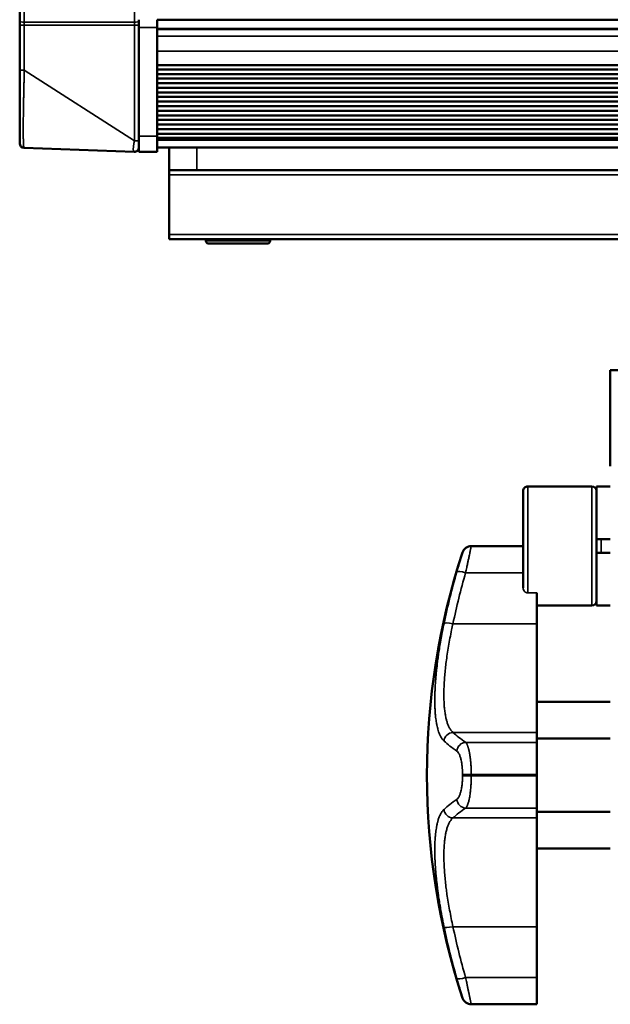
# Paper-space layout 'Sheet_1' of a CAD drawing. Header units: millimetres. Extents: x 0 to 118, y 0 to 118.
# Tile 172 of 206: x 71.81 to 74.35, y 55.11 to 59.34. Entities that reach past the tile are written whole.
import ezdxf

# ---------------------------------------------------------------- set-up
doc = ezdxf.new("R2010")
doc.units = ezdxf.units.MM
doc.layers.add('Visible (ANSI)', color=7, linetype='Continuous', lineweight=50)
doc.layers.add('Visible Narrow (ANSI)', color=7, linetype='Continuous', lineweight=35)

psp = doc.layouts.new('Sheet_1')

# ---------------------------------------------------------------- linework, layer by layer
at = {"layer": 'Visible (ANSI)'}
for p, q in [((71.81125, 61.87921), (71.81125, 59.33051)), ((71.81125, 59.31716), (71.81125, 59.33051)), ((71.81125, 59.31716), (71.81125, 59.12362)), ((72.32306, 59.30412), (72.32306, 59.33835)), ((72.32306, 59.30412), (72.32306, 58.83764)), ((72.4018, 59.33835), (72.4018, 59.30412)), ((111.04747, 59.33786), (72.4018, 59.33786)), ((72.4018, 58.83764), (72.4018, 59.30412)), ((111.04747, 59.29849), (72.4018, 59.29849)), ((111.04747, 59.29814), (72.4018, 59.29814)), ((111.04747, 59.2979), (72.4018, 59.2979)), ((111.04747, 59.29766), (72.4018, 59.29766)), ((80.70102, 59.1435), (72.4018, 59.1435)), ((72.4018, 59.12448), (80.70102, 59.12448)), ((72.4018, 59.10471), (80.70102, 59.10471)), ((72.4018, 59.08511), (80.70102, 59.08511)), ((72.4018, 59.06534), (80.70102, 59.06534)), ((72.4018, 59.04574), (80.70102, 59.04574)), ((72.4018, 59.02597), (80.70102, 59.02597)), ((72.4018, 59.00637), (80.70102, 59.00637)), ((72.4018, 58.9866), (80.70102, 58.9866)), ((72.4018, 58.967), (80.70102, 58.967)), ((72.4018, 58.94725), (80.70102, 58.94725)), ((72.4018, 58.92739), (80.70102, 58.92739)), ((72.4018, 58.90791), (80.70102, 58.90791)), ((72.4018, 58.88802), (80.70102, 58.88802)), ((72.32306, 58.77003), (72.32306, 58.83764)), ((72.4018, 58.86848), (80.70102, 58.86848)), ((72.4018, 58.84865), (80.70102, 58.84865)), ((72.4018, 58.83764), (72.4018, 58.77003)), ((72.4018, 58.83139), (80.70102, 58.83139)), ((72.4018, 58.83139), (80.70102, 58.83139)), ((71.83025, 58.78724), (72.30269, 58.77074)), ((72.4018, 58.77003), (72.32306, 58.77003)), ((72.4018, 58.78984), (80.70102, 58.78984)), ((72.45298, 58.78972), (72.4018, 58.78972)), ((72.45298, 58.78972), (72.57109, 58.78972)), ((72.45298, 58.69129), (72.45298, 58.78972)), ((76.98054, 58.78972), (72.57109, 58.78972)), ((72.57109, 58.69129), (72.45298, 58.69129)), ((72.45298, 58.67161), (72.45298, 58.69129)), ((72.45298, 58.67161), (72.45298, 58.4157)), ((76.98054, 58.69129), (72.57109, 58.69129)), ((72.45298, 58.39602), (72.45298, 58.4157)), ((76.98054, 58.39602), (72.45298, 58.39602)), ((72.61046, 58.38814), (72.61046, 58.39602)), ((72.62228, 58.37633), (72.87424, 58.37633)), ((72.88605, 58.38814), (72.88605, 58.39602)), ((74.34668, 57.42023), (74.34668, 57.83315)), ((74.34668, 57.83315), (74.46479, 57.83315)), ((73.97267, 57.31334), (73.97267, 56.89773)), ((73.99235, 57.33303), (74.26794, 57.33303)), ((74.28763, 57.10665), (74.28763, 57.33303)), ((74.28763, 57.33303), (74.34668, 57.33303)), ((74.28763, 57.10665), (74.28763, 57.04759)), ((74.34668, 57.10665), (74.28763, 57.10665)), ((73.74977, 57.07712), (73.97267, 57.07712)), ((74.28763, 57.04759), (74.34668, 57.04759)), ((74.28763, 56.82121), (74.28763, 57.04759)), ((74.03172, 56.74367), (74.03172, 56.87578)), ((74.03172, 56.82121), (74.26794, 56.82121)), ((74.28763, 56.82121), (74.34668, 56.82121)), ((74.03172, 56.27646), (74.03172, 56.74367)), ((74.34668, 56.40783), (74.03172, 56.40783)), ((74.03172, 56.23401), (74.03172, 56.27646)), ((74.34668, 56.25035), (74.03172, 56.25035)), ((74.03172, 56.23401), (74.03172, 56.0952)), ((74.03172, 56.09053), (74.03172, 56.0952)), ((74.03172, 56.09053), (74.03172, 55.95173)), ((74.03172, 55.90928), (74.03172, 55.95173)), ((74.34668, 55.93539), (74.03172, 55.93539)), ((74.03172, 55.44206), (74.03172, 55.90928)), ((74.34668, 55.77791), (74.03172, 55.77791)), ((74.03172, 55.22335), (74.03172, 55.44206)), ((74.03172, 55.22335), (74.03172, 55.10862)), ((73.74977, 55.10862), (74.03172, 55.10862)), ((74.03172, 55.10862), (74.03172, 55.10862))]:
    psp.add_line(p, q, dxfattribs=at)
for centre, radius, start, end in [((71.83094, 58.80692), 0.01969, 180, 268), ((72.30338, 58.79042), 0.01969, 268, 0), ((72.62228, 58.38814), 0.01181, 180, 270.00001), ((72.87424, 58.38814), 0.01181, 269.99999, 0), ((73.99235, 57.31334), 0.01969, 90, 180.00001), ((74.26794, 57.31334), 0.01969, 0, 90), ((73.74977, 57.03775), 0.03937, 90, 161.82648), ((76.62813, 56.09287), 3.06885, 161.82648, 198.17352), ((74.26794, 56.8409), 0.01969, 270, 0), ((73.74977, 55.14799), 0.03937, 198.17352, 270)]:
    psp.add_arc(centre, radius, start, end, dxfattribs=at)
psp.add_open_spline([(71.81125, 59.12362), (71.81125, 59.11303), (71.81125, 59.10249), (71.81125, 59.08056), (71.81125, 59.06919), (71.81125, 59.04549), (71.81125, 59.03318), (71.81125, 59.01307), (71.81125, 59.00514), (71.81125, 58.992), (71.81125, 58.98671), (71.81125, 58.97057), (71.81125, 58.95994), (71.81125, 58.94671), (71.81125, 58.94375), (71.81125, 58.94051), (71.81125, 58.9402), (71.81125, 58.92688), (71.81125, 58.91459), (71.81125, 58.90173), (71.81125, 58.90029), (71.81125, 58.89658), (71.81125, 58.89432), (71.81125, 58.88328), (71.81125, 58.87508), (71.81125, 58.86635), (71.81125, 58.86515), (71.81125, 58.86037), (71.81125, 58.85694), (71.81125, 58.84842), (71.81125, 58.84361), (71.81125, 58.83461), (71.81125, 58.83049), (71.81125, 58.82528), (71.81125, 58.82376), (71.81125, 58.81781), (71.81125, 58.81434), (71.81125, 58.81159), (71.81125, 58.81134), (71.81125, 58.80861), (71.81125, 58.80729), (71.81125, 58.80694), (71.81125, 58.80692), (71.81125, 58.80692)], degree=3, knots=[0.00000004, 0.00000004, 0.00000004, 0.00000004, 0.06063935, 0.06063935, 0.12705172, 0.12705172, 0.20084857, 0.20084857, 0.25, 0.25, 0.28370271, 0.28370271, 0.35431869, 0.35431869, 0.375, 0.375, 0.37718303, 0.37718303, 0.46934537, 0.46934537, 0.48111036, 0.48111036, 0.5, 0.5, 0.57544157, 0.57544157, 0.58770338, 0.58770338, 0.625, 0.625, 0.68538178, 0.68538178, 0.75, 0.75, 0.7790932, 0.7790932, 0.87273145, 0.87273145, 0.88255863, 0.88255863, 0.98473627, 0.98473627, 1, 1, 1, 1], dxfattribs=at)
at = {"layer": 'Visible Narrow (ANSI)'}
for p, q in [((71.83094, 61.87677), (71.83094, 59.32807)), ((72.30338, 59.32807), (72.30338, 61.87677)), ((71.83094, 59.32807), (72.30338, 59.32807)), ((71.83094, 59.31438), (71.83094, 59.32807)), ((72.30338, 59.31438), (71.83094, 59.31438)), ((71.83094, 59.31438), (71.83094, 59.12083)), ((72.30338, 59.32807), (72.30338, 59.31438)), ((72.30338, 58.81724), (72.30338, 59.31438)), ((72.4018, 59.30412), (72.32306, 59.30412)), ((111.04747, 59.26816), (72.4018, 59.26816)), ((72.4018, 59.20251), (111.04747, 59.20251)), ((72.30338, 58.81724), (71.83094, 59.12083)), ((72.32306, 58.83764), (72.4018, 58.83764)), ((80.70102, 58.82455), (72.4018, 58.82455)), ((72.4018, 58.82088), (80.70102, 58.82088)), ((72.57109, 58.78972), (72.57109, 58.69129)), ((76.98054, 58.67161), (72.45298, 58.67161)), ((72.45298, 58.4157), (76.98054, 58.4157)), ((72.88605, 58.38814), (72.61046, 58.38814)), ((73.99235, 56.87578), (73.99235, 57.33303)), ((74.26794, 57.33303), (74.26794, 56.82121)), ((74.30731, 57.04759), (74.30731, 57.10665)), ((73.74977, 57.07712), (73.74977, 57.07712)), ((73.97267, 57.07712), (73.74977, 57.07712)), ((73.71237, 57.05003), (73.71237, 57.05003)), ((73.97267, 56.96239), (73.72569, 56.96239)), ((74.03172, 56.87578), (73.99235, 56.87578)), ((73.67129, 56.74367), (74.03172, 56.74367)), ((74.03172, 56.27646), (73.67129, 56.27646)), ((73.72569, 56.23401), (74.03172, 56.23401)), ((73.71237, 56.09515), (73.71237, 56.09059)), ((73.74977, 56.09521), (74.03172, 56.0952)), ((73.74977, 56.09053), (73.74977, 56.09521)), ((74.03172, 56.09053), (73.74977, 56.09053)), ((74.03172, 55.95173), (73.72569, 55.95173)), ((73.67129, 55.90928), (74.03172, 55.90928)), ((74.03172, 55.44206), (73.67129, 55.44206)), ((73.72569, 55.22335), (74.03172, 55.22335)), ((73.71237, 55.13571), (73.71237, 55.13571)), ((73.74977, 55.10862), (74.03172, 55.10862)), ((73.74977, 55.10862), (73.74977, 55.10862))]:
    psp.add_line(p, q, dxfattribs=at)
for centre, major_axis, ratio, start_param, end_param in [((71.83094, 59.33051), (-0.01969, 0), 0.1240347, 0, 1.5707963), ((71.83094, 59.31716), (-0.01969, 0), 0.1414214, 0, 1.5707963), ((72.30338, 59.33051), (0.01969, 0), 0.1240347, 4.712389, 6.2831853), ((72.30338, 59.31716), (0.01969, 0), 0.1414214, 4.712389, 6.2831853), ((71.83094, 59.12362), (-0.01969, 0), 0.1414214, 0, 1.5707965), ((72.30338, 58.82002), (0.01969, 0), 0.1414214, 4.712389, 6.2831853), ((73.74977, 57.03775), (-0.03937, 0), 0.9999972, 4.712389, 5.9659976), ((76.62813, 56.14399), (-3.0571, 0), 0.9816819, 6.0057034, 6.0817155), ((76.62813, 56.15083), (-3.01788, 0), 0.9816819, 6.0057034, 6.0817155), ((73.72569, 56.95489), (-0.03781, 0.01097), 0.1832392, 4.7655049, 6.2487641), ((73.67129, 56.73617), (-0.03854, 0.00802), 0.1866735, 4.7512072, 6.2344665), ((73.67129, 56.23781), (-0.02686, -0.02879), 0.9618259, 3.9117018, 5.3949611), ((76.62813, 56.39152), (-3.01788, 0), 0.1905272, 0.2014699, 0.2774819), ((76.62813, 56.35625), (-3.0571, 0), 0.1905272, 0.2014699, 0.2774819), ((73.72569, 56.19536), (0.02189, 0.03272), 0.9441309, 0.6164071, 2.0996663), ((73.74977, 56.09512), (-0.03937, 0), 0.0023802, 4.712389, 5.9659976), ((73.74977, 56.09062), (-0.03937, 0), 0.0023802, 0.3171878, 1.5707963), ((76.62813, 55.82949), (-3.0571, 0), 0.1905272, 6.0057034, 6.0817155), ((73.72569, 55.99038), (-0.02189, 0.03272), 0.9441309, 1.0419264, 2.5251856), ((73.67129, 55.94793), (0.02686, -0.02879), 0.9618259, 4.0298169, 5.513076), ((76.62813, 55.79422), (-3.01788, 0), 0.1905272, 6.0057034, 6.0817155), ((73.67129, 55.44956), (-0.03854, -0.00802), 0.1866735, 0.0487188, 1.531978), ((76.62813, 56.04175), (-3.0571, 0), 0.9816819, 0.2014699, 0.2774819), ((76.62813, 56.0349), (-3.01788, 0), 0.9816819, 0.2014699, 0.2774819), ((73.72569, 55.23085), (-0.03781, -0.01097), 0.1832392, 0.0344212, 1.5176804), ((73.74977, 55.14799), (-0.03937, 0), 0.9999972, 0.3171878, 1.5707963)]:
    psp.add_ellipse(centre, major_axis=major_axis, ratio=ratio, start_param=start_param, end_param=end_param, dxfattribs=at)
for points, knots in [([(71.83094, 59.12083), (71.83075, 59.11301), (71.83057, 59.10537), (71.83031, 59.09457), (71.83024, 59.09127), (71.83002, 59.08193), (71.82988, 59.07598), (71.8296, 59.06414), (71.82947, 59.05826), (71.82919, 59.04585), (71.82904, 59.03937), (71.82884, 59.03027), (71.82878, 59.02753), (71.82864, 59.02114), (71.82856, 59.01752), (71.82836, 59.00802), (71.82824, 59.00224), (71.82804, 58.99245), (71.82796, 58.98837), (71.8278, 58.98029), (71.82772, 58.97628), (71.82755, 58.9669), (71.82745, 58.96159), (71.82732, 58.95368), (71.82727, 58.95097), (71.82714, 58.94321), (71.82707, 58.93825), (71.82698, 58.93175), (71.82695, 58.9301), (71.82687, 58.92429), (71.82682, 58.92022), (71.82672, 58.9119), (71.82668, 58.90767), (71.8266, 58.89943), (71.82657, 58.89541), (71.82653, 58.89028), (71.82653, 58.88907), (71.82651, 58.88692), (71.82651, 58.88596), (71.82648, 58.88111), (71.82647, 58.87733), (71.82646, 58.86997), (71.82646, 58.8664), (71.82647, 58.85953), (71.82648, 58.85622), (71.82651, 58.85129), (71.82652, 58.84961), (71.82656, 58.84568), (71.82658, 58.84347), (71.82664, 58.83833), (71.82669, 58.83545), (71.82679, 58.82994), (71.82684, 58.8273), (71.82692, 58.82419), (71.82693, 58.82359), (71.82696, 58.82256), (71.82697, 58.82212), (71.82706, 58.81917), (71.82713, 58.81679), (71.8273, 58.81227), (71.82739, 58.81014), (71.82757, 58.80657), (71.82765, 58.80509), (71.82784, 58.80195), (71.82795, 58.80034), (71.82812, 58.79819), (71.82817, 58.79755), (71.82835, 58.79559), (71.82848, 58.79437), (71.82868, 58.79272), (71.82875, 58.7922), (71.82893, 58.79099), (71.82904, 58.79035), (71.8293, 58.78906), (71.82946, 58.78847), (71.82977, 58.78765), (71.82993, 58.78739), (71.83015, 58.78726), (71.8302, 58.78724), (71.83025, 58.78724)], [0.00000003, 0.00000003, 0.00000003, 0.00000003, 0.0337794, 0.0337794, 0.04887152, 0.04887152, 0.07692308, 0.07692308, 0.10585019, 0.10585019, 0.13924016, 0.13924016, 0.15384615, 0.15384615, 0.17368579, 0.17368579, 0.20658751, 0.20658751, 0.23076923, 0.23076923, 0.25545371, 0.25545371, 0.28956852, 0.28956852, 0.30769231, 0.30769231, 0.34225342, 0.34225342, 0.35419211, 0.35419211, 0.38461538, 0.38461538, 0.41784444, 0.41784444, 0.45116042, 0.45116042, 0.46153846, 0.46153846, 0.4698683, 0.4698683, 0.50416492, 0.50416492, 0.53846154, 0.53846154, 0.57234177, 0.57234177, 0.59051627, 0.59051627, 0.61538462, 0.61538462, 0.64993351, 0.64993351, 0.68416565, 0.68416565, 0.69230769, 0.69230769, 0.69851443, 0.69851443, 0.7338726, 0.7338726, 0.76923077, 0.76923077, 0.79680062, 0.79680062, 0.83084292, 0.83084292, 0.84615385, 0.84615385, 0.87987768, 0.87987768, 0.89717909, 0.89717909, 0.92307692, 0.92307692, 0.95735104, 0.95735104, 0.99007194, 0.99007194, 1, 1, 1, 1]), ([(72.30269, 58.77074), (72.30239, 58.77076), (72.3021, 58.77084), (72.30182, 58.77099), (72.3016, 58.77111), (72.30139, 58.77128), (72.30119, 58.7715), (72.30114, 58.77155), (72.3011, 58.7716), (72.30105, 58.77165), (72.30081, 58.77194), (72.30059, 58.77229), (72.30039, 58.7727), (72.30035, 58.77278), (72.30032, 58.77286), (72.30028, 58.77294), (72.30021, 58.77311), (72.30014, 58.77328), (72.30007, 58.77346), (72.30001, 58.77362), (72.29995, 58.77378), (72.2999, 58.77395), (72.29978, 58.77433), (72.29967, 58.77473), (72.29958, 58.77515), (72.29948, 58.77558), (72.29939, 58.77604), (72.29931, 58.77653), (72.29923, 58.77702), (72.29917, 58.77754), (72.29911, 58.77809), (72.29909, 58.77828), (72.29907, 58.77847), (72.29905, 58.77866), (72.29898, 58.77949), (72.29894, 58.78039), (72.29891, 58.78138), (72.29891, 58.78162), (72.2989, 58.78187), (72.2989, 58.78213), (72.29889, 58.78331), (72.29891, 58.78459), (72.29898, 58.78599), (72.299, 58.78659), (72.29904, 58.78721), (72.29908, 58.78785), (72.29909, 58.78803), (72.29911, 58.78822), (72.29912, 58.78841), (72.29918, 58.78923), (72.29925, 58.79009), (72.29933, 58.79097), (72.29941, 58.79185), (72.2995, 58.79275), (72.2996, 58.79368), (72.29967, 58.79425), (72.29973, 58.79482), (72.2998, 58.79541), (72.29985, 58.79577), (72.2999, 58.79615), (72.29995, 58.79652), (72.30007, 58.79749), (72.30021, 58.79847), (72.30035, 58.79947), (72.30048, 58.80039), (72.30062, 58.80132), (72.30076, 58.80225), (72.30081, 58.80255), (72.30086, 58.80284), (72.3009, 58.80314), (72.30106, 58.80413), (72.30122, 58.80512), (72.30139, 58.80612), (72.30161, 58.80744), (72.30184, 58.80876), (72.30207, 58.81008), (72.30231, 58.81144), (72.30255, 58.81279), (72.30281, 58.81416), (72.30299, 58.81518), (72.30318, 58.81621), (72.30338, 58.81724)], [0, 0, 0, 0, 0.06210981, 0.06210981, 0.06210981, 0.11296224, 0.11296224, 0.11296224, 0.12474202, 0.12474202, 0.12474202, 0.18812151, 0.18812151, 0.18812151, 0.2, 0.2, 0.2, 0.22451088, 0.22451088, 0.22451088, 0.24578093, 0.24578093, 0.24578093, 0.29217378, 0.29217378, 0.29217378, 0.33858441, 0.33858441, 0.33858441, 0.38455056, 0.38455056, 0.38455056, 0.4, 0.4, 0.4, 0.46579938, 0.46579938, 0.46579938, 0.48219662, 0.48219662, 0.48219662, 0.55811495, 0.55811495, 0.55811495, 0.59057837, 0.59057837, 0.59057837, 0.6, 0.6, 0.6, 0.64085397, 0.64085397, 0.64085397, 0.68133356, 0.68133356, 0.68133356, 0.70610298, 0.70610298, 0.70610298, 0.72174006, 0.72174006, 0.72174006, 0.76234166, 0.76234166, 0.76234166, 0.8, 0.8, 0.8, 0.81197381, 0.81197381, 0.81197381, 0.85209319, 0.85209319, 0.85209319, 0.90515247, 0.90515247, 0.90515247, 0.95941817, 0.95941817, 0.95941817, 0.99999999, 0.99999999, 0.99999999, 0.99999999]), ([(73.74977, 57.07712), (73.74977, 57.07711), (73.74975, 57.07697), (73.74964, 57.07644), (73.74956, 57.07605), (73.74938, 57.07517), (73.74929, 57.07476), (73.74907, 57.07369), (73.74892, 57.073), (73.74859, 57.07142), (73.7484, 57.07052), (73.74799, 57.06853), (73.74776, 57.06743), (73.74724, 57.06499), (73.74695, 57.06362), (73.74633, 57.06067), (73.746, 57.05909), (73.74536, 57.05604), (73.74506, 57.0546), (73.74419, 57.05048), (73.7436, 57.04765), (73.74235, 57.04171), (73.74169, 57.0386), (73.74051, 57.033), (73.74001, 57.03059), (73.73896, 57.02563), (73.73843, 57.02308), (73.73741, 57.01825), (73.73694, 57.016), (73.73592, 57.01116), (73.73538, 57.00856), (73.73426, 57.00324), (73.73369, 57.00053), (73.73253, 56.99501), (73.73194, 56.9922), (73.73066, 56.98607), (73.72995, 56.98272), (73.72853, 56.97593), (73.72781, 56.97248), (73.72662, 56.9668), (73.72616, 56.9646), (73.72569, 56.96239)], [0, 0, 0, 0, 0.052931, 0.052931, 0.1060023, 0.1060023, 0.1428571, 0.1428571, 0.1892307, 0.1892307, 0.2374725, 0.2374725, 0.2857143, 0.2857143, 0.3365222, 0.3365222, 0.3872523, 0.3872523, 0.4285714, 0.4285714, 0.5008219, 0.5008219, 0.5714286, 0.5714286, 0.6216252, 0.6216252, 0.6718902, 0.6718902, 0.7142857, 0.7142857, 0.7617502, 0.7617502, 0.8094466, 0.8094466, 0.8571429, 0.8571429, 0.9116656, 0.9116656, 0.966057, 0.966057, 1, 1, 1, 1]), ([(73.71237, 57.05003), (73.71237, 57.05001), (73.71218, 57.04933), (73.71149, 57.04697), (73.71107, 57.04553), (73.71043, 57.0433), (73.7103, 57.04287), (73.70945, 57.03994), (73.70856, 57.03688), (73.70685, 57.03102), (73.70613, 57.02853), (73.70489, 57.0243), (73.70443, 57.02269), (73.70256, 57.01629), (73.70105, 57.01108), (73.6988, 57.00335), (73.69815, 57.00113), (73.69638, 56.99503), (73.69522, 56.99105), (73.69226, 56.98085), (73.69041, 56.9745), (73.68835, 56.96739), (73.68816, 56.96674), (73.68797, 56.96609)], [0, 0, 0, 0, 0.1396578, 0.1396578, 0.25, 0.25, 0.2748686, 0.2748686, 0.412244, 0.412244, 0.5, 0.5, 0.5506311, 0.5506311, 0.6942739, 0.6942739, 0.75, 0.75, 0.8445206, 0.8445206, 0.9858274, 0.9858274, 1, 1, 1, 1]), ([(73.99235, 56.87578), (73.99002, 56.87578), (73.98728, 56.87636), (73.98288, 56.87827), (73.98048, 56.87999), (73.97696, 56.8837), (73.97529, 56.8864), (73.97328, 56.89152), (73.97267, 56.89489), (73.97267, 56.89773)], [0, 0, 0, 0, 0.017785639, 0.017785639, 0.036680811, 0.036680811, 0.057131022, 0.057131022, 0.079237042, 0.079237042, 0.079237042, 0.079237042]), ([(73.63287, 56.74453), (73.63033, 56.73234), (73.62802, 56.72076), (73.62591, 56.70981), (73.6257, 56.70868), (73.62548, 56.70756), (73.62527, 56.70644), (73.62299, 56.6945), (73.62095, 56.68333), (73.61909, 56.67275), (73.61724, 56.66216), (73.61557, 56.65217), (73.61404, 56.64264), (73.61251, 56.63311), (73.61112, 56.62403), (73.60983, 56.61529), (73.60855, 56.60656), (73.60738, 56.59816), (73.6063, 56.59002), (73.60521, 56.58189), (73.60422, 56.57401), (73.6033, 56.56635), (73.60254, 56.55998), (73.60183, 56.55375), (73.60117, 56.54763), (73.60104, 56.54638), (73.6009, 56.54514), (73.60077, 56.5439), (73.6, 56.53659), (73.59929, 56.52943), (73.59864, 56.5224), (73.59813, 56.51684), (73.59765, 56.51136), (73.59722, 56.50594), (73.5971, 56.5045), (73.59699, 56.50306), (73.59688, 56.50163), (73.59635, 56.49481), (73.59588, 56.48809), (73.59546, 56.48145), (73.59505, 56.47481), (73.59469, 56.46825), (73.59439, 56.46177), (73.59409, 56.45529), (73.59385, 56.4489), (73.59367, 56.44259), (73.59349, 56.43629), (73.59337, 56.43008), (73.59331, 56.42398), (73.59325, 56.41789), (73.59325, 56.4119), (73.59331, 56.40605), (73.59337, 56.40019), (73.59349, 56.39446), (73.59367, 56.38887), (73.59385, 56.38329), (73.59409, 56.37783), (73.59439, 56.37253), (73.59469, 56.36722), (73.59504, 56.36206), (73.59546, 56.35704), (73.59576, 56.35335), (73.5961, 56.34973), (73.59646, 56.34619), (73.59659, 56.34492), (73.59673, 56.34365), (73.59687, 56.34239), (73.5974, 56.33764), (73.59799, 56.33303), (73.59863, 56.32853), (73.59918, 56.32471), (73.59978, 56.32098), (73.60041, 56.31733), (73.60053, 56.31667), (73.60065, 56.31602), (73.60076, 56.31537), (73.60136, 56.31205), (73.602, 56.3088), (73.60269, 56.30561), (73.60289, 56.30468), (73.60309, 56.30376), (73.6033, 56.30284), (73.60404, 56.29952), (73.60484, 56.29626), (73.60569, 56.29306), (73.60589, 56.29232), (73.60608, 56.29159), (73.60629, 56.29087), (73.60737, 56.28696), (73.60854, 56.28315), (73.60982, 56.27941), (73.6111, 56.27568), (73.61249, 56.27203), (73.61402, 56.26846), (73.61555, 56.2649), (73.61722, 56.26142), (73.61907, 56.25805), (73.62092, 56.25469), (73.62296, 56.25143), (73.62524, 56.24833), (73.62753, 56.24524), (73.63006, 56.24231), (73.63287, 56.23969)], [0, 0, 0, 0, 0.0335748, 0.0335748, 0.0335748, 0.037037, 0.037037, 0.037037, 0.0740741, 0.0740741, 0.0740741, 0.1111111, 0.1111111, 0.1111111, 0.1481481, 0.1481481, 0.1481481, 0.1851852, 0.1851852, 0.1851852, 0.2222222, 0.2222222, 0.2222222, 0.2529801, 0.2529801, 0.2529801, 0.2592593, 0.2592593, 0.2592593, 0.2962963, 0.2962963, 0.2962963, 0.3255643, 0.3255643, 0.3255643, 0.3333333, 0.3333333, 0.3333333, 0.3703704, 0.3703704, 0.3703704, 0.4074074, 0.4074074, 0.4074074, 0.4444444, 0.4444444, 0.4444444, 0.4814815, 0.4814815, 0.4814815, 0.5185185, 0.5185185, 0.5185185, 0.5555556, 0.5555556, 0.5555556, 0.5925926, 0.5925926, 0.5925926, 0.6296296, 0.6296296, 0.6296296, 0.6568596, 0.6568596, 0.6568596, 0.6666667, 0.6666667, 0.6666667, 0.7037037, 0.7037037, 0.7037037, 0.7350993, 0.7350993, 0.7350993, 0.7407407, 0.7407407, 0.7407407, 0.7694261, 0.7694261, 0.7694261, 0.7777778, 0.7777778, 0.7777778, 0.8079105, 0.8079105, 0.8079105, 0.8148148, 0.8148148, 0.8148148, 0.8518519, 0.8518519, 0.8518519, 0.8888889, 0.8888889, 0.8888889, 0.9259259, 0.9259259, 0.9259259, 0.962963, 0.962963, 0.962963, 1, 1, 1, 1]), ([(73.67129, 56.27646), (73.66866, 56.27876), (73.66614, 56.28144), (73.66136, 56.28751), (73.6591, 56.29092), (73.65483, 56.29845), (73.65282, 56.30257), (73.64908, 56.31153), (73.64734, 56.31637), (73.64449, 56.32558), (73.64333, 56.32983), (73.64091, 56.33982), (73.6397, 56.34568), (73.63754, 56.35802), (73.6366, 56.3645), (73.63498, 56.37805), (73.63431, 56.38512), (73.63324, 56.39983), (73.63284, 56.40747), (73.63232, 56.42289), (73.6322, 56.43064), (73.6322, 56.44702), (73.63234, 56.45568), (73.63289, 56.47346), (73.63331, 56.48259), (73.63441, 56.50129), (73.63509, 56.51085), (73.63674, 56.53038), (73.63769, 56.54035), (73.63982, 56.56013), (73.64098, 56.56994), (73.64364, 56.59073), (73.64518, 56.60176), (73.64853, 56.62411), (73.65034, 56.63544), (73.65423, 56.65835), (73.65631, 56.66992), (73.66073, 56.69328), (73.66307, 56.70506), (73.66739, 56.7258), (73.66931, 56.73472), (73.67129, 56.74367)], [0, 0, 0, 0, 0.0524656, 0.0524656, 0.1048244, 0.1048244, 0.1571231, 0.1571231, 0.2093467, 0.2093467, 0.25, 0.25, 0.3005574, 0.3005574, 0.3510801, 0.3510801, 0.4015822, 0.4015822, 0.4520743, 0.4520743, 0.5, 0.5, 0.5504569, 0.5504569, 0.6009342, 0.6009342, 0.6514207, 0.6514207, 0.7019471, 0.7019471, 0.75, 0.75, 0.8024856, 0.8024856, 0.8550681, 0.8550681, 0.9077038, 0.9077038, 0.960444, 0.960444, 1, 1, 1, 1]), ([(73.74977, 56.09521), (73.74977, 56.09914), (73.74974, 56.10305), (73.74967, 56.1069), (73.74961, 56.11067), (73.74951, 56.11439), (73.74938, 56.11804), (73.74932, 56.11974), (73.74926, 56.12142), (73.74919, 56.12308), (73.74917, 56.12355), (73.74915, 56.12401), (73.74913, 56.12448), (73.74901, 56.12711), (73.74888, 56.1297), (73.74873, 56.13226), (73.74858, 56.13484), (73.74842, 56.13739), (73.74825, 56.13991), (73.74807, 56.14244), (73.74787, 56.14495), (73.74767, 56.14742), (73.74763, 56.14782), (73.7476, 56.14822), (73.74757, 56.14862), (73.74752, 56.14911), (73.74748, 56.14959), (73.74744, 56.15008), (73.74724, 56.15231), (73.74703, 56.15452), (73.74681, 56.15671), (73.74659, 56.15889), (73.74635, 56.16105), (73.7461, 56.1632), (73.74586, 56.16531), (73.7456, 56.16741), (73.74533, 56.1695), (73.7452, 56.17049), (73.74507, 56.17147), (73.74493, 56.17246), (73.74488, 56.17279), (73.74484, 56.17312), (73.74479, 56.17344), (73.74449, 56.17558), (73.74418, 56.1777), (73.74385, 56.1798), (73.74352, 56.1819), (73.74317, 56.18398), (73.74281, 56.18602), (73.74245, 56.18806), (73.74208, 56.19007), (73.74169, 56.19202), (73.7415, 56.19297), (73.74131, 56.19391), (73.74112, 56.19484), (73.7411, 56.19493), (73.74108, 56.19503), (73.74106, 56.19512), (73.74065, 56.19705), (73.74023, 56.19892), (73.7398, 56.20074), (73.73937, 56.20256), (73.73893, 56.20431), (73.73849, 56.206), (73.73804, 56.20769), (73.73758, 56.20932), (73.73712, 56.21087), (73.73689, 56.21161), (73.73667, 56.21234), (73.73645, 56.21304), (73.73596, 56.21459), (73.73546, 56.21605), (73.73496, 56.21743), (73.73448, 56.21877), (73.73399, 56.22003), (73.7335, 56.22122), (73.733, 56.22243), (73.7325, 56.22356), (73.73199, 56.22462), (73.73177, 56.22508), (73.73155, 56.22553), (73.73133, 56.22597), (73.73129, 56.22603), (73.73126, 56.2261), (73.73123, 56.22616), (73.73053, 56.22751), (73.72982, 56.22874), (73.72911, 56.22983), (73.72839, 56.23093), (73.72766, 56.2319), (73.72693, 56.23274), (73.72652, 56.2332), (73.7261, 56.23363), (73.72569, 56.23401)], [0, 0, 0, 0, 0.05869614, 0.05869614, 0.05869614, 0.11619309, 0.11619309, 0.11619309, 0.14285714, 0.14285714, 0.14285714, 0.15034715, 0.15034715, 0.15034715, 0.19272619, 0.19272619, 0.19272619, 0.23557124, 0.23557124, 0.23557124, 0.27873049, 0.27873049, 0.27873049, 0.28571429, 0.28571429, 0.28571429, 0.29421426, 0.29421426, 0.29421426, 0.33337185, 0.33337185, 0.33337185, 0.37228989, 0.37228989, 0.37228989, 0.4105033, 0.4105033, 0.4105033, 0.42857143, 0.42857143, 0.42857143, 0.43460894, 0.43460894, 0.43460894, 0.47385228, 0.47385228, 0.47385228, 0.51309234, 0.51309234, 0.51309234, 0.55237613, 0.55237613, 0.55237613, 0.57142857, 0.57142857, 0.57142857, 0.57339483, 0.57339483, 0.57339483, 0.61317714, 0.61317714, 0.61317714, 0.65312627, 0.65312627, 0.65312627, 0.6932983, 0.6932983, 0.6932983, 0.71258002, 0.71258002, 0.71258002, 0.75467042, 0.75467042, 0.75467042, 0.79550021, 0.79550021, 0.79550021, 0.83666724, 0.83666724, 0.83666724, 0.85445735, 0.85445735, 0.85445735, 0.85714286, 0.85714286, 0.85714286, 0.91279917, 0.91279917, 0.91279917, 0.96873162, 0.96873162, 0.96873162, 1, 1, 1, 1]), ([(73.68797, 56.19669), (73.68992, 56.19539), (73.69184, 56.19342), (73.69499, 56.18895), (73.69627, 56.18678), (73.69796, 56.18336), (73.69842, 56.18238), (73.70054, 56.17754), (73.70211, 56.17315), (73.70417, 56.16608), (73.70477, 56.16382), (73.70605, 56.15857), (73.70671, 56.15553), (73.70837, 56.147), (73.70926, 56.14127), (73.71019, 56.13372), (73.71037, 56.13214), (73.71103, 56.12599), (73.71142, 56.12131), (73.7121, 56.11029), (73.71232, 56.10388), (73.71237, 56.09669), (73.71237, 56.09592), (73.71237, 56.09515)], [0.00000001, 0.00000001, 0.00000001, 0.00000001, 0.14618123, 0.14618123, 0.25, 0.25, 0.28933425, 0.28933425, 0.43552187, 0.43552187, 0.5, 0.5, 0.57932291, 0.57932291, 0.71464924, 0.71464924, 0.75, 0.75, 0.85090309, 0.85090309, 0.98396906, 0.98396906, 1, 1, 1, 1]), ([(73.71237, 56.09059), (73.71237, 56.08386), (73.71218, 56.07712), (73.71149, 56.0653), (73.71107, 56.06017), (73.71043, 56.05407), (73.7103, 56.05296), (73.70945, 56.04574), (73.70856, 56.03987), (73.70685, 56.03085), (73.70613, 56.02748), (73.70489, 56.02243), (73.70443, 56.02064), (73.70256, 56.01399), (73.70105, 56.00956), (73.6988, 56.00419), (73.69815, 56.00277), (73.69638, 55.99918), (73.69522, 55.99717), (73.69226, 55.99283), (73.69041, 55.99083), (73.68835, 55.9893), (73.68816, 55.98917), (73.68797, 55.98904)], [0, 0, 0, 0, 0.13965777, 0.13965777, 0.25, 0.25, 0.27486857, 0.27486857, 0.41224395, 0.41224395, 0.5, 0.5, 0.55063108, 0.55063108, 0.6942739, 0.6942739, 0.75, 0.75, 0.84452059, 0.84452059, 0.98582717, 0.98582717, 1, 1, 1, 1]), ([(73.74977, 56.09053), (73.74977, 56.08703), (73.74975, 56.08354), (73.74964, 56.07659), (73.74956, 56.07314), (73.74938, 56.06735), (73.74929, 56.065), (73.74907, 56.05973), (73.74892, 56.05683), (73.74859, 56.05097), (73.7484, 56.04802), (73.74799, 56.04218), (73.74776, 56.03928), (73.74724, 56.03339), (73.74695, 56.0304), (73.74633, 56.02451), (73.746, 56.02161), (73.74536, 56.01645), (73.74506, 56.01417), (73.74419, 56.00801), (73.7436, 56.00423), (73.74235, 55.99703), (73.74169, 55.99362), (73.74051, 55.98805), (73.74001, 55.98582), (73.73896, 55.98153), (73.73843, 55.97947), (73.73741, 55.97585), (73.73694, 55.97426), (73.73592, 55.97105), (73.73538, 55.96944), (73.73426, 55.96639), (73.73369, 55.96495), (73.73253, 55.96225), (73.73194, 55.96098), (73.73066, 55.95845), (73.72995, 55.95722), (73.72853, 55.95501), (73.72781, 55.95402), (73.72662, 55.95264), (73.72616, 55.95216), (73.72569, 55.95173)], [0, 0, 0, 0, 0.052931, 0.052931, 0.1060023, 0.1060023, 0.1428571, 0.1428571, 0.1892307, 0.1892307, 0.2374725, 0.2374725, 0.2857143, 0.2857143, 0.3365222, 0.3365222, 0.3872523, 0.3872523, 0.4285714, 0.4285714, 0.5008219, 0.5008219, 0.5714286, 0.5714286, 0.6216252, 0.6216252, 0.6718902, 0.6718902, 0.7142857, 0.7142857, 0.7617502, 0.7617502, 0.8094466, 0.8094466, 0.8571429, 0.8571429, 0.9116656, 0.9116656, 0.966057, 0.966057, 1, 1, 1, 1]), ([(73.63287, 55.94604), (73.63161, 55.94487), (73.6304, 55.94363), (73.62925, 55.94234), (73.62807, 55.94102), (73.62694, 55.93964), (73.62586, 55.93823), (73.62567, 55.93797), (73.62547, 55.93771), (73.62528, 55.93745), (73.62471, 55.93668), (73.62416, 55.9359), (73.62362, 55.93511), (73.62271, 55.93378), (73.62184, 55.93242), (73.621, 55.93104), (73.62035, 55.92995), (73.61972, 55.92885), (73.6191, 55.92774), (73.61802, 55.92578), (73.617, 55.92377), (73.61603, 55.92173), (73.61583, 55.92132), (73.61564, 55.9209), (73.61544, 55.92048), (73.61496, 55.91943), (73.61449, 55.91837), (73.61403, 55.91731), (73.61299, 55.91488), (73.61201, 55.9124), (73.61108, 55.90989), (73.61065, 55.90871), (73.61023, 55.90752), (73.60982, 55.90632), (73.60883, 55.90344), (73.60791, 55.90051), (73.60704, 55.89753), (73.60678, 55.89663), (73.60652, 55.89573), (73.60627, 55.89483), (73.60583, 55.89324), (73.60541, 55.89163), (73.605, 55.89001), (73.60466, 55.8887), (73.60434, 55.88738), (73.60402, 55.88606), (73.60377, 55.88499), (73.60353, 55.88392), (73.60328, 55.88285), (73.60257, 55.87968), (73.60191, 55.87646), (73.60129, 55.87318), (73.60124, 55.87296), (73.6012, 55.87273), (73.60116, 55.8725), (73.60102, 55.87178), (73.60089, 55.87105), (73.60075, 55.87032), (73.60014, 55.8669), (73.59956, 55.86343), (73.59903, 55.85987), (73.59889, 55.85897), (73.59876, 55.85807), (73.59863, 55.85716), (73.59845, 55.85591), (73.59827, 55.85465), (73.5981, 55.85339), (73.59782, 55.85125), (73.59754, 55.84909), (73.59728, 55.84691), (73.59714, 55.8457), (73.597, 55.8445), (73.59686, 55.84328), (73.59651, 55.84006), (73.59617, 55.83679), (73.59587, 55.83345), (73.59584, 55.8331), (73.59581, 55.83275), (73.59577, 55.8324), (73.59566, 55.83115), (73.59556, 55.8299), (73.59545, 55.82864), (73.59518, 55.82528), (73.59493, 55.82186), (73.5947, 55.81838), (73.5946, 55.81684), (73.59451, 55.81529), (73.59442, 55.81372), (73.59441, 55.81354), (73.5944, 55.81336), (73.59439, 55.81318), (73.59418, 55.80942), (73.59399, 55.80559), (73.59384, 55.80169), (73.59378, 55.8001), (73.59372, 55.7985), (73.59367, 55.79689), (73.59365, 55.79626), (73.59363, 55.79563), (73.59361, 55.79499), (73.59352, 55.79196), (73.59345, 55.78889), (73.59339, 55.78578), (73.59336, 55.78379), (73.59333, 55.78178), (73.59331, 55.77976), (73.5933, 55.77876), (73.59329, 55.77775), (73.59328, 55.77674), (73.59326, 55.77393), (73.59326, 55.77108), (73.59327, 55.76821), (73.59327, 55.76611), (73.59329, 55.76399), (73.59331, 55.76187), (73.59332, 55.76059), (73.59334, 55.7593), (73.59335, 55.75802), (73.59339, 55.75516), (73.59345, 55.75227), (73.59351, 55.74937), (73.59356, 55.74736), (73.59361, 55.74534), (73.59367, 55.74331), (73.59371, 55.74189), (73.59375, 55.74047), (73.5938, 55.73904), (73.59388, 55.73644), (73.59398, 55.73383), (73.59408, 55.73121), (73.59417, 55.72887), (73.59428, 55.72653), (73.59438, 55.72417), (73.59444, 55.72289), (73.5945, 55.72162), (73.59457, 55.72033), (73.59473, 55.71698), (73.59491, 55.7136), (73.59511, 55.71019), (73.59522, 55.70831), (73.59533, 55.70643), (73.59545, 55.70453), (73.59551, 55.7036), (73.59556, 55.70267), (73.59562, 55.70173), (73.59587, 55.69789), (73.59614, 55.69403), (73.59642, 55.69013), (73.59656, 55.68822), (73.59671, 55.6863), (73.59686, 55.68437), (73.5969, 55.68386), (73.59694, 55.68335), (73.59697, 55.68284), (73.59736, 55.67793), (73.59778, 55.67296), (73.59822, 55.66793), (73.59835, 55.66649), (73.59848, 55.66505), (73.59862, 55.66361), (73.59917, 55.6576), (73.59976, 55.6515), (73.60041, 55.64529), (73.60046, 55.64476), (73.60052, 55.64423), (73.60057, 55.6437), (73.60063, 55.64317), (73.60069, 55.64264), (73.60074, 55.6421), (73.60136, 55.63625), (73.60202, 55.6303), (73.60273, 55.62423), (73.60276, 55.62402), (73.60278, 55.62381), (73.60281, 55.62359), (73.60296, 55.62229), (73.60311, 55.62098), (73.60327, 55.61966), (73.60392, 55.61422), (73.60461, 55.60868), (73.60534, 55.60302), (73.60537, 55.60281), (73.60539, 55.6026), (73.60542, 55.60239), (73.60569, 55.60028), (73.60597, 55.59814), (73.60626, 55.59599), (73.6069, 55.59118), (73.60757, 55.58629), (73.60827, 55.58128), (73.60845, 55.58007), (73.60862, 55.57886), (73.60879, 55.57764), (73.60912, 55.57535), (73.60945, 55.57303), (73.6098, 55.57069), (73.61042, 55.56643), (73.61107, 55.56209), (73.61175, 55.55766), (73.61211, 55.5553), (73.61248, 55.55291), (73.61286, 55.5505), (73.61323, 55.54813), (73.61362, 55.54572), (73.61401, 55.54329), (73.61458, 55.53972), (73.61517, 55.53609), (73.61579, 55.53239), (73.61621, 55.5298), (73.61665, 55.52719), (73.6171, 55.52453), (73.61773, 55.52082), (73.61839, 55.51704), (73.61906, 55.51318), (73.61952, 55.51058), (73.61998, 55.50794), (73.62046, 55.50526), (73.62118, 55.50125), (73.62192, 55.49716), (73.6227, 55.49297), (73.62351, 55.48858), (73.62435, 55.48408), (73.62523, 55.47947), (73.6255, 55.47807), (73.62577, 55.47666), (73.62604, 55.47524), (73.62683, 55.47119), (73.62764, 55.46705), (73.62847, 55.46282), (73.62958, 55.45726), (73.63073, 55.45155), (73.63194, 55.44569), (73.63224, 55.44421), (73.63255, 55.44271), (73.63287, 55.4412)], [0, 0, 0, 0, 0.01673707, 0.01673707, 0.01673707, 0.03390279, 0.03390279, 0.03390279, 0.03703704, 0.03703704, 0.03703704, 0.04627023, 0.04627023, 0.04627023, 0.06186381, 0.06186381, 0.06186381, 0.07407407, 0.07407407, 0.07407407, 0.09567405, 0.09567405, 0.09567405, 0.10006278, 0.10006278, 0.10006278, 0.11111111, 0.11111111, 0.11111111, 0.13628964, 0.13628964, 0.13628964, 0.14814815, 0.14814815, 0.14814815, 0.17662871, 0.17662871, 0.17662871, 0.18518519, 0.18518519, 0.18518519, 0.20025604, 0.20025604, 0.20025604, 0.21245836, 0.21245836, 0.21245836, 0.22222222, 0.22222222, 0.22222222, 0.25093175, 0.25093175, 0.25093175, 0.25292506, 0.25292506, 0.25292506, 0.25925926, 0.25925926, 0.25925926, 0.28880159, 0.28880159, 0.28880159, 0.2962963, 0.2962963, 0.2962963, 0.30654814, 0.30654814, 0.30654814, 0.32384445, 0.32384445, 0.32384445, 0.33333333, 0.33333333, 0.33333333, 0.35842565, 0.35842565, 0.35842565, 0.36105913, 0.36105913, 0.36105913, 0.37037037, 0.37037037, 0.37037037, 0.3951644, 0.3951644, 0.3951644, 0.40614839, 0.40614839, 0.40614839, 0.40740741, 0.40740741, 0.40740741, 0.43373571, 0.43373571, 0.43373571, 0.44444444, 0.44444444, 0.44444444, 0.44864109, 0.44864109, 0.44864109, 0.4686742, 0.4686742, 0.4686742, 0.48148148, 0.48148148, 0.48148148, 0.48783541, 0.48783541, 0.48783541, 0.50556611, 0.50556611, 0.50556611, 0.51851852, 0.51851852, 0.51851852, 0.52630611, 0.52630611, 0.52630611, 0.54358802, 0.54358802, 0.54358802, 0.55555556, 0.55555556, 0.55555556, 0.56389933, 0.56389933, 0.56389933, 0.57909145, 0.57909145, 0.57909145, 0.59259259, 0.59259259, 0.59259259, 0.59990189, 0.59990189, 0.59990189, 0.61904876, 0.61904876, 0.61904876, 0.62962963, 0.62962963, 0.62962963, 0.63484135, 0.63484135, 0.63484135, 0.65619173, 0.65619173, 0.65619173, 0.66666667, 0.66666667, 0.66666667, 0.66942577, 0.66942577, 0.66942577, 0.69609344, 0.69609344, 0.69609344, 0.7037037, 0.7037037, 0.7037037, 0.73533871, 0.73533871, 0.73533871, 0.73803145, 0.73803145, 0.73803145, 0.74074074, 0.74074074, 0.74074074, 0.77037764, 0.77037764, 0.77037764, 0.77141213, 0.77141213, 0.77141213, 0.77777778, 0.77777778, 0.77777778, 0.80404216, 0.80404216, 0.80404216, 0.80501067, 0.80501067, 0.80501067, 0.81481481, 0.81481481, 0.81481481, 0.83667539, 0.83667539, 0.83667539, 0.84195005, 0.84195005, 0.84195005, 0.85185185, 0.85185185, 0.85185185, 0.86986855, 0.86986855, 0.86986855, 0.87945384, 0.87945384, 0.87945384, 0.88888889, 0.88888889, 0.88888889, 0.90274238, 0.90274238, 0.90274238, 0.91241218, 0.91241218, 0.91241218, 0.92592593, 0.92592593, 0.92592593, 0.93504151, 0.93504151, 0.93504151, 0.94868156, 0.94868156, 0.94868156, 0.96296296, 0.96296296, 0.96296296, 0.96729106, 0.96729106, 0.96729106, 0.97963864, 0.97963864, 0.97963864, 0.99587673, 0.99587673, 0.99587673, 1, 1, 1, 1]), ([(73.67129, 55.44206), (73.66865, 55.45399), (73.66612, 55.46588), (73.66132, 55.48948), (73.65904, 55.50119), (73.65476, 55.52441), (73.65275, 55.53592), (73.64899, 55.55867), (73.64725, 55.56991), (73.64443, 55.58938), (73.6433, 55.59767), (73.64091, 55.61632), (73.6397, 55.62662), (73.63755, 55.64686), (73.6366, 55.6568), (73.63499, 55.67629), (73.63431, 55.68584), (73.63324, 55.70449), (73.63284, 55.71359), (73.63232, 55.7309), (73.6322, 55.73912), (73.6322, 55.75552), (73.63234, 55.76367), (73.63289, 55.77943), (73.63331, 55.78705), (73.63441, 55.8017), (73.63509, 55.80874), (73.63674, 55.82224), (73.6377, 55.82869), (73.63982, 55.84065), (73.64098, 55.8462), (73.64364, 55.85718), (73.64516, 55.86256), (73.64849, 55.87263), (73.6503, 55.87731), (73.65417, 55.88597), (73.65623, 55.88994), (73.66063, 55.89716), (73.66296, 55.9004), (73.6673, 55.9055), (73.66926, 55.9075), (73.67129, 55.90928)], [0, 0, 0, 0, 0.0527307, 0.0527307, 0.1053505, 0.1053505, 0.1579077, 0.1579077, 0.210386, 0.210386, 0.25, 0.25, 0.3005369, 0.3005369, 0.3510386, 0.3510386, 0.4015192, 0.4015192, 0.4519895, 0.4519895, 0.5, 0.5, 0.5504744, 0.5504744, 0.6009684, 0.6009684, 0.6514715, 0.6514715, 0.7020139, 0.7020139, 0.75, 0.75, 0.8022522, 0.8022522, 0.854597, 0.854597, 0.9069925, 0.9069925, 0.9594896, 0.9594896, 1, 1, 1, 1]), ([(73.68797, 55.21965), (73.68992, 55.21294), (73.69184, 55.20634), (73.69499, 55.19548), (73.69627, 55.19109), (73.69796, 55.18527), (73.69842, 55.1837), (73.70054, 55.1764), (73.70211, 55.17101), (73.70417, 55.16394), (73.70477, 55.16186), (73.70605, 55.15747), (73.70671, 55.1552), (73.70837, 55.14952), (73.70926, 55.14643), (73.71019, 55.14324), (73.71037, 55.14261), (73.71103, 55.14036), (73.71142, 55.13901), (73.7121, 55.13666), (73.71232, 55.1359), (73.71237, 55.13572), (73.71237, 55.13571), (73.71237, 55.13571)], [0.00000001, 0.00000001, 0.00000001, 0.00000001, 0.14618123, 0.14618123, 0.25, 0.25, 0.28933425, 0.28933425, 0.43552187, 0.43552187, 0.5, 0.5, 0.57932291, 0.57932291, 0.71464924, 0.71464924, 0.75, 0.75, 0.85090309, 0.85090309, 0.98396905, 0.98396905, 1, 1, 1, 1]), ([(73.74977, 55.10862), (73.74977, 55.10863), (73.74974, 55.1088), (73.74967, 55.10913), (73.74961, 55.10945), (73.74951, 55.10992), (73.74938, 55.11052), (73.74932, 55.11081), (73.74926, 55.11112), (73.74919, 55.11145), (73.74917, 55.11155), (73.74915, 55.11165), (73.74913, 55.11174), (73.74901, 55.11231), (73.74888, 55.11294), (73.74873, 55.11364), (73.74858, 55.11434), (73.74842, 55.11512), (73.74825, 55.11596), (73.74807, 55.11681), (73.74787, 55.11773), (73.74767, 55.11872), (73.74763, 55.11888), (73.7476, 55.11904), (73.74757, 55.11921), (73.74752, 55.1194), (73.74748, 55.11961), (73.74744, 55.11981), (73.74724, 55.12075), (73.74703, 55.12175), (73.74681, 55.12282), (73.74659, 55.12387), (73.74635, 55.12499), (73.7461, 55.12617), (73.74586, 55.12734), (73.7456, 55.12856), (73.74533, 55.12986), (73.7452, 55.13047), (73.74507, 55.13109), (73.74493, 55.13174), (73.74488, 55.13195), (73.74484, 55.13217), (73.74479, 55.13239), (73.74449, 55.13381), (73.74418, 55.13531), (73.74385, 55.13688), (73.74352, 55.13845), (73.74317, 55.1401), (73.74281, 55.14181), (73.74245, 55.14353), (73.74208, 55.14531), (73.74169, 55.14715), (73.7415, 55.14805), (73.74131, 55.14895), (73.74112, 55.14987), (73.7411, 55.14997), (73.74108, 55.15006), (73.74106, 55.15016), (73.74065, 55.15209), (73.74023, 55.15408), (73.7398, 55.15611), (73.73937, 55.15816), (73.73893, 55.16025), (73.73849, 55.16238), (73.73804, 55.16452), (73.73758, 55.1667), (73.73712, 55.16891), (73.73689, 55.16996), (73.73667, 55.17103), (73.73645, 55.1721), (73.73596, 55.17443), (73.73546, 55.17678), (73.73496, 55.17916), (73.73448, 55.18146), (73.73399, 55.18379), (73.7335, 55.18614), (73.733, 55.1885), (73.7325, 55.1909), (73.73199, 55.19332), (73.73177, 55.19437), (73.73155, 55.19542), (73.73133, 55.19648), (73.73129, 55.19664), (73.73126, 55.1968), (73.73123, 55.19695), (73.73053, 55.20027), (73.72982, 55.20364), (73.72911, 55.20706), (73.72839, 55.21049), (73.72766, 55.21396), (73.72693, 55.21746), (73.72652, 55.21942), (73.7261, 55.22138), (73.72569, 55.22335)], [0, 0, 0, 0, 0.05869614, 0.05869614, 0.05869614, 0.11619309, 0.11619309, 0.11619309, 0.14285714, 0.14285714, 0.14285714, 0.15034715, 0.15034715, 0.15034715, 0.19272619, 0.19272619, 0.19272619, 0.23557124, 0.23557124, 0.23557124, 0.27873049, 0.27873049, 0.27873049, 0.28571429, 0.28571429, 0.28571429, 0.29421426, 0.29421426, 0.29421426, 0.33337185, 0.33337185, 0.33337185, 0.37228989, 0.37228989, 0.37228989, 0.4105033, 0.4105033, 0.4105033, 0.42857143, 0.42857143, 0.42857143, 0.43460894, 0.43460894, 0.43460894, 0.47385228, 0.47385228, 0.47385228, 0.51309234, 0.51309234, 0.51309234, 0.55237613, 0.55237613, 0.55237613, 0.57142857, 0.57142857, 0.57142857, 0.57339483, 0.57339483, 0.57339483, 0.61317714, 0.61317714, 0.61317714, 0.65312627, 0.65312627, 0.65312627, 0.6932983, 0.6932983, 0.6932983, 0.71258002, 0.71258002, 0.71258002, 0.75467042, 0.75467042, 0.75467042, 0.79550021, 0.79550021, 0.79550021, 0.83666724, 0.83666724, 0.83666724, 0.85445735, 0.85445735, 0.85445735, 0.85714286, 0.85714286, 0.85714286, 0.91279917, 0.91279917, 0.91279917, 0.96873162, 0.96873162, 0.96873162, 1, 1, 1, 1])]:
    psp.add_open_spline(points, degree=3, knots=knots, dxfattribs=at)

doc.saveas('drawing.dxf')
